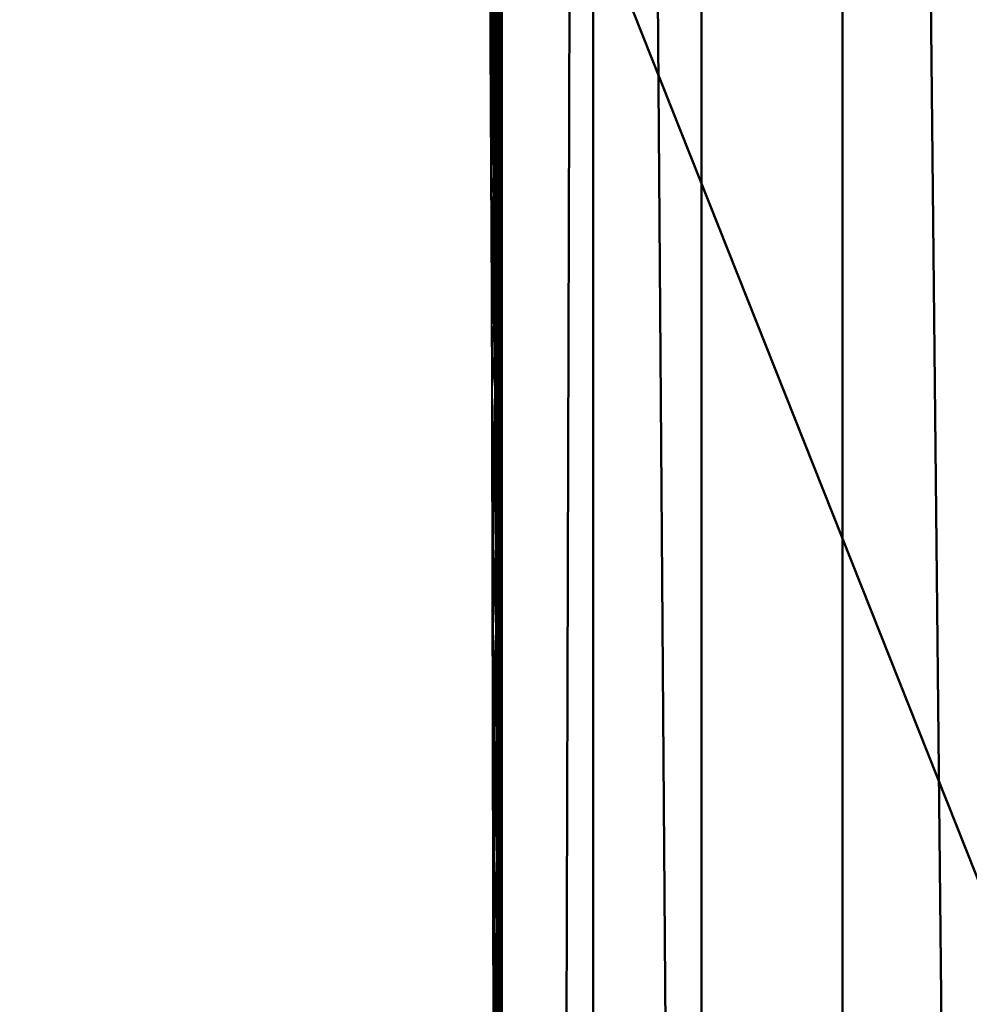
# Model space of a CAD drawing. Header units: millimetres. Extents: x -71 to 26, y -124 to 44.
# Tile 10 of 256: x -22.74 to -19.96, y -30.92 to -28.04. Entities that reach past the tile are written whole.
import ezdxf

# ---------------------------------------------------------------- set-up
doc = ezdxf.new("R2010")
doc.units = ezdxf.units.MM
doc.layers.add('A-GENM', color=13, linetype='Continuous', lineweight=30)

# ---------------------------------------------------------------- blocks, each defined once
blk = doc.blocks.new('FFAS1M_MODEL - FFAS1M_MODEL-3570-View 1')
at = {"layer": 'A-GENM', "lineweight": 40}
mesh = blk.add_polyface(dxfattribs=at)
corners = [(21.329, -100.966, 104.9351), (20.9458, -105.4778, 104.9351), (19.856, -109.5015, 104.9351), (18.1497, -113.0258, 104.9351), (15.9167, -116.0392, 104.9351), (13.2471, -118.5304, 104.9351), (10.2306, -120.4878, 104.9351), (6.9573, -121.9001, 104.9351), (3.5172, -122.7559, 104.9351), (0, -123.0437, 104.9351), (-3.5172, -122.7559, 104.9351), (-6.9573, -121.9001, 104.9351), (-10.2306, -120.4878, 104.9351), (-13.2471, -118.5304, 104.9351), (-15.9167, -116.0392, 104.9351), (-18.1497, -113.0258, 104.9351), (-19.856, -109.5015, 104.9351), (-20.9458, -105.4778, 104.9351), (-21.329, -100.966, 104.9351), (-21.329, -42.873, 104.9351), (-21.329, -2.4281, 104.9351), (-20.6022, 3.0922, 104.9351), (-18.4715, 8.2364, 104.9351), (-15.0819, 12.6538, 104.9351), (-10.6645, 16.0433, 104.9351), (-5.5204, 18.1741, 104.9351), (0, 18.9009, 104.9351), (5.5204, 18.1741, 104.9351), (10.6645, 16.0433, 104.9351), (15.0819, 12.6538, 104.9351), (18.4715, 8.2364, 104.9351), (20.6022, 3.0922, 104.9351), (21.329, -2.4281, 104.9351), (21.329, -42.873, 104.9351)]
mesh.append_faces([[corners[k] for k in face] for face in [(5, 2, 3, 4), (27, 25, 26)]], dxfattribs={"vtx0": -1})
mesh.append_faces([[corners[k] for k in face] for face in [(9, 1, 8)]], dxfattribs={"vtx0": -1, "vtx1": -1})
mesh.append_faces([[corners[k] for k in face] for face in [(17, 10, 11, 16), (30, 22, 23, 29), (28, 24, 25, 27), (29, 23, 24, 28), (17, 0, 1), (22, 30, 31)]], dxfattribs={"vtx0": -1, "vtx2": -1})
mesh.append_faces([[corners[k] for k in face] for face in [(12, 13, 16, 11), (18, 19, 0, 17), (6, 7, 2, 5)]], dxfattribs={"vtx1": -1, "vtx2": -1})
mesh.append_faces([[corners[k] for k in face] for face in [(9, 10, 17, 1)]], dxfattribs={"vtx1": -1, "vtx2": -1, "vtx3": -1})
mesh.append_faces([[corners[k] for k in face] for face in [(20, 21, 32, 33), (21, 22, 31, 32), (19, 20, 33, 0), (7, 8, 1, 2)]], dxfattribs={"vtx1": -1, "vtx3": -1})
mesh.append_faces([[corners[k] for k in face] for face in [(13, 14, 15, 16)]], dxfattribs={"vtx3": -1})
mesh = blk.add_polyface(dxfattribs=at)
corners = [(21.329, -63.2028, 139.9543), (21.329, -71.3983, 139.9543), (21.0487, -73.7299, 139.9543), (20.2516, -75.9007, 139.9543), (19.0034, -77.8804, 139.9543), (17.37, -79.6388, 139.9543), (15.417, -81.1454, 139.9543), (13.2103, -82.3701, 139.9543), (10.8155, -83.2823, 139.9543), (8.2985, -83.8519, 139.9543), (5.7249, -84.0485, 139.9543), (0, -84.0485, 139.9543), (-5.7249, -84.0485, 139.9543), (-8.2985, -83.8519, 139.9543), (-10.8155, -83.2823, 139.9543), (-13.2103, -82.3701, 139.9543), (-15.417, -81.1454, 139.9543), (-17.37, -79.6388, 139.9543), (-19.0034, -77.8804, 139.9543), (-20.2516, -75.9007, 139.9543), (-21.0487, -73.7299, 139.9543), (-21.329, -71.3983, 139.9543), (-21.329, -63.2028, 139.9543), (-21.329, -3.2873, 139.9543), (-20.6022, 2.233, 139.9543), (-18.4715, 7.3772, 139.9543), (-15.0819, 11.7946, 139.9543), (-10.6645, 15.1841, 139.9543), (-5.5204, 17.3149, 139.9543), (0, 18.0417, 139.9543), (5.5204, 17.3149, 139.9543), (10.6645, 15.1841, 139.9543), (15.0819, 11.7946, 139.9543), (18.4715, 7.3772, 139.9543), (20.6022, 2.233, 139.9543), (21.329, -3.2873, 139.9543)]
mesh.append_faces([[corners[k] for k in face] for face in [(21, 19, 20), (30, 28, 29)]], dxfattribs={"vtx0": -1})
mesh.append_faces([[corners[k] for k in face] for face in [(8, 1, 7)]], dxfattribs={"vtx0": -1, "vtx1": -1})
mesh.append_faces([[corners[k] for k in face] for face in [(22, 11, 12, 21), (33, 25, 26, 32), (31, 27, 28, 30), (32, 26, 27, 31), (25, 33, 34)]], dxfattribs={"vtx0": -1, "vtx2": -1})
mesh.append_faces([[corners[k] for k in face] for face in [(21, 17, 18, 19), (21, 12, 13, 14), (21, 14, 15, 16), (1, 5, 6, 7), (1, 3, 4, 5)]], dxfattribs={"vtx0": -1, "vtx3": -1})
mesh.append_faces([[corners[k] for k in face] for face in [(2, 3, 1)]], dxfattribs={"vtx1": -1})
mesh.append_faces([[corners[k] for k in face] for face in [(16, 17, 21), (9, 10, 1, 8)]], dxfattribs={"vtx1": -1, "vtx2": -1})
mesh.append_faces([[corners[k] for k in face] for face in [(22, 23, 0, 11)]], dxfattribs={"vtx1": -1, "vtx2": -1, "vtx3": -1})
mesh.append_faces([[corners[k] for k in face] for face in [(24, 25, 34, 35), (23, 24, 35, 0), (0, 1, 10, 11)]], dxfattribs={"vtx1": -1, "vtx3": -1})
mesh = blk.add_polyface(dxfattribs=at)
corners = [(-21.329, -42.873, 104.9351), (-21.329, -2.4281, 104.9351), (-17.2555, 10.1087, 104.9351), (-6.591, 17.857, 104.9351), (6.591, 17.857, 104.9351), (17.2555, 10.1087, 104.9351), (21.329, -2.4281, 104.9351), (21.329, -42.873, 104.9351)]
mesh.append_faces([[corners[k] for k in face] for face in [(3, 4, 1, 2)]], dxfattribs={"vtx1": -1})
mesh.append_faces([[corners[k] for k in face] for face in [(5, 6, 1, 4)]], dxfattribs={"vtx1": -1, "vtx2": -1})
mesh.append_faces([[corners[k] for k in face] for face in [(6, 7, 0, 1)]], dxfattribs={"vtx3": -1})
mesh = blk.add_polyface(dxfattribs=at)
corners = [(0, -25, 64.5061), (-11.3717, -21.571, 64.5061), (-19.6963, -12.9667, 64.5061), (-22.7433, -1.4926, 64.5061), (-22.5145, -1.7299, 70.2334), (-22.2014, -2.9349, 75.2178), (-21.8432, -6.6931, 79.1879), (-21.5344, -14.5053, 82.24), (-21.3626, -26.9548, 84.6788), (-21.329, -42.873, 86.8559), (-20.4503, -42.873, 84.7346), (-18.329, -42.873, 83.856), (0, -42.873, 83.8559), (0, -34.6837, 82.3281), (0, -28.8068, 79.1942), (0, -25.7767, 74.665), (0.0001, -24.8802, 70.0087), (0, -24.9289, 66.5224), (-13.0479, -21.9777, 77.7425), (-9.1645, -42.873, 83.856), (-8.2823, -23.09, 72.7504), (-19.1904, -12.9551, 74.8795), (-6.5116, -30.3634, 80.9972), (-17.8942, -24.5567, 80.9674), (-19.5202, -31.5916, 82.5653), (-5.9304, -23.8341, 68.2884), (-13.2699, -19.9837, 68.6014), (-21.4148, -8.1581, 71.5132), (-4.5823, -42.873, 83.856), (-4.724, -26.2452, 77.1395), (-20.1014, -14.6019, 78.6323), (-18.2185, -14.6808, 70.0344), (-13.7468, -42.873, 83.856), (-11.6982, -30.8875, 81.8073), (-16.1214, -34.3211, 82.6845), (-21.2198, -7.2296, 64.5061), (-5.6858, -23.2855, 64.5061), (-21.3492, -33.3006, 85.5467), (-16.6435, -19.4128, 78.606), (-20.5558, -21.8448, 81.5371), (-14.6481, -18.5914, 73.0994), (-14.828, -27.6025, 81.2847), (-3.8275, -24.6388, 72.3734), (-21.3462, -8.4702, 75.854), (-20.8513, -10.3269, 67.7784), (-8.6538, -22.942, 66.1551), (-2.9554, -31.1431, 80.9878), (-4.5425, -35.7548, 82.6873), (-7.7888, -35.7212, 82.7525), (-22.1804, -5.9096, 68.2057), (-4.2775, -24.4109, 65.9162), (-2.2911, -42.873, 83.856), (0, -37.9484, 82.9372), (-2.2056, -36.0939, 82.7319), (-13.1716, -25.1513, 80.0542), (-9.8677, -26.6378, 79.7306), (-9.884, -23.3147, 76.2754), (-13.5551, -34.3218, 82.6318), (-11.4556, -42.873, 83.856), (-10.3451, -36.7935, 82.9945), (-18.8139, -14.226, 67.1757), (-15.534, -17.2688, 64.5061), (-16.2916, -17.3333, 67.9273), (-13.7229, -19.8714, 66.132), (-15.7107, -17.619, 70.4471), (-13.0728, -19.9474, 71.0588), (-9.7275, -22.1887, 69.5944), (-11.7373, -21.1483, 73.7363), (-13.4078, -20.2323, 75.401), (-16.5031, -16.963, 75.3624), (-17.8787, -14.8395, 72.8614), (-19.8515, -11.7821, 71.6732), (-7.4841, -26.3475, 78.5412), (-7.2867, -24.637, 76.0906), (-5.3079, -24.7734, 74.556), (-2.6456, -25.8696, 75.5657), (-2.3038, -27.6146, 78.1902), (0, -24.9045, 68.2656), (-2.9429, -24.5476, 69.0509), (-3.4699, -24.5008, 67.2511), (-22.3579, -2.3324, 72.7256), (-22.0302, -5.4951, 73.2626), (-22.1623, -5.3568, 70.8039), (-16.0379, -42.873, 83.856), (-18.3077, -19.2055, 79.4714), (-18.5892, -15.8359, 77.828), (-20.2015, -12.0475, 76.8373), (-21.3147, -10.2448, 78.228), (0, -25.3284, 72.3369), (-6.8734, -42.873, 83.856), (0, -24.9644, 65.5143), (-14.6599, -21.4988, 78.6286), (-9.3484, -30.9752, 81.5978), (-17.6152, -15.1177, 64.5061), (-17.0343, -16.6813, 66.1491), (-13.4528, -19.4199, 64.5061), (-8.6562, -22.8231, 67.7339)]
mesh.append_faces([[corners[k] for k in face] for face in [(10, 37, 9)]], dxfattribs={"vtx0": -1})
mesh.append_faces([[corners[k] for k in face] for face in [(4, 49, 3), (8, 39, 7), (3, 49, 35), (80, 82, 4), (7, 87, 6), (93, 94, 61)]], dxfattribs={"vtx0": -1, "vtx1": -1})
mesh.append_faces([[corners[k] for k in face] for face in [(11, 34, 24), (27, 82, 81), (55, 18, 54), (64, 26, 62), (85, 30, 84), (25, 20, 42), (56, 72, 73), (8, 24, 39), (36, 45, 50), (65, 66, 26), (39, 24, 23), (7, 39, 30), (21, 70, 71), (87, 7, 30), (29, 22, 46), (48, 89, 47), (75, 76, 15), (24, 37, 10), (25, 79, 50), (41, 34, 57), (46, 53, 13), (59, 57, 58), (65, 26, 64), (66, 96, 26), (16, 78, 42), (62, 60, 31), (27, 44, 49), (75, 42, 74), (55, 56, 18), (84, 23, 41), (30, 85, 86), (68, 40, 69), (44, 60, 2), (24, 34, 23), (41, 54, 91), (41, 57, 33), (31, 60, 44), (41, 23, 34), (68, 69, 18), (39, 23, 84), (69, 70, 21), (56, 67, 68), (54, 41, 33), (84, 41, 38), (20, 73, 74), (86, 87, 30), (27, 43, 21), (49, 44, 35), (44, 27, 71), (45, 1, 63), (47, 46, 22), (47, 22, 48), (92, 22, 55), (33, 57, 59), (81, 82, 80), (25, 50, 45), (53, 51, 52), (46, 47, 53), (51, 53, 47), (33, 92, 55), (91, 54, 18), (33, 55, 54), (55, 72, 56), (55, 22, 72), (20, 65, 67), (34, 32, 57), (19, 48, 59), (92, 59, 48), (62, 31, 64), (63, 62, 26), (61, 94, 63), (94, 60, 62), (60, 94, 93), (45, 63, 26), (70, 64, 31), (64, 40, 65), (67, 65, 40), (66, 65, 20), (20, 25, 66), (96, 66, 25), (68, 67, 40), (20, 67, 56), (40, 64, 70), (56, 68, 18), (85, 69, 21), (69, 38, 91), (40, 70, 69), (71, 70, 31), (44, 71, 31), (21, 71, 27), (22, 29, 72), (73, 72, 29), (74, 73, 29), (20, 56, 73), (75, 74, 29), (20, 74, 42), (75, 29, 76), (29, 46, 76), (46, 14, 76), (25, 78, 79), (42, 78, 25), (77, 79, 78), (17, 50, 79), (27, 49, 82), (5, 43, 81), (43, 27, 81), (49, 4, 82), (85, 84, 38), (39, 84, 30), (69, 85, 38), (86, 21, 43), (21, 86, 85), (87, 43, 6), (43, 87, 86), (15, 42, 75), (69, 91, 18), (41, 91, 38), (59, 92, 33), (22, 92, 48), (63, 94, 62), (25, 45, 96), (26, 96, 45)]], dxfattribs={"vtx0": -1, "vtx1": -1, "vtx2": -1})
mesh.append_faces([[corners[k] for k in face] for face in [(44, 2, 35), (50, 0, 36), (78, 16, 77), (53, 52, 13), (57, 32, 58), (48, 19, 89)]], dxfattribs={"vtx0": -1, "vtx2": -1})
mesh.append_faces([[corners[k] for k in face] for face in [(47, 89, 28, 51), (34, 11, 83, 32), (42, 15, 88, 16), (63, 1, 95, 61)]], dxfattribs={"vtx0": -1, "vtx3": -1})
mesh.append_faces([[corners[k] for k in face] for face in [(5, 6, 43), (10, 11, 24), (80, 5, 81), (13, 14, 46), (36, 1, 45), (8, 37, 24), (14, 15, 76), (90, 0, 50, 17), (58, 19, 59), (77, 17, 79), (93, 2, 60)]], dxfattribs={"vtx1": -1, "vtx2": -1})
mesh.append_faces([[corners[k] for k in face] for face in [(51, 12, 52)]], dxfattribs={"vtx2": -1})
mesh = blk.add_polyface(dxfattribs=at)
corners = [(-21.329, -2.4281, 106.8182), (-21.329, -2.4281, 104.9351), (-21.329, -42.873, 104.9351), (-21.329, -100.966, 104.9351), (-21.329, -100.966, 106.8182)]
mesh.append_faces([[corners[k] for k in face] for face in [(0, 1, 2)]], dxfattribs={"vtx2": -1})
mesh.append_faces([[corners[k] for k in face] for face in [(2, 3, 4, 0)]], dxfattribs={"vtx3": -1})
mesh = blk.add_polyface(dxfattribs=at)
corners = [(-21.329, -2.4281, 106.8182), (-21.329, -100.966, 106.8182), (-21.061, -100.966, 107.8182), (-20.3291, -100.966, 108.5502), (-19.329, -100.966, 108.8182), (-19.329, -2.4281, 108.8182), (-20.329, -2.4281, 108.5502), (-21.0611, -2.4281, 107.8182)]
mesh.append_faces([[corners[k] for k in face] for face in [(3, 6, 7)]], dxfattribs={"vtx0": -1, "vtx2": -1})
mesh.append_faces([[corners[k] for k in face] for face in [(5, 6, 4)]], dxfattribs={"vtx1": -1})
mesh.append_faces([[corners[k] for k in face] for face in [(1, 2, 7), (2, 3, 7), (3, 4, 6)]], dxfattribs={"vtx1": -1, "vtx2": -1})
mesh.append_faces([[corners[k] for k in face] for face in [(7, 0, 1)]], dxfattribs={"vtx2": -1})
mesh = blk.add_polyface(dxfattribs=at)
corners = [(-21.329, -3.2873, 141), (-21.329, -3.2873, 139.9543), (-21.329, -63.2028, 139.9543), (-21.329, -63.2028, 141)]
mesh.append_faces([[corners[k] for k in face] for face in [(0, 1, 2, 3)]])
mesh = blk.add_polyface(dxfattribs=at)
corners = [(-19.329, -63.2028, 143), (-19.329, -3.2873, 143), (-20.7432, -3.2873, 142.4142), (-21.329, -3.2873, 141), (-21.329, -63.2028, 141), (-20.7432, -63.2028, 142.4142)]
mesh.append_faces([[corners[k] for k in face] for face in [(0, 1, 2, 5), (3, 4, 5, 2)]], dxfattribs={"vtx2": -1})
mesh = blk.add_polyface(dxfattribs=at)
corners = [(-21.3296, -27.7276, 103.2108), (-21.3295, -27.2702, 103.5634), (-21.3292, -27.8807, 104.1115), (-21.3427, -27.7554, 91.8944), (-21.3426, -28.0436, 91.2489), (-21.3443, -27.5114, 91.1547), (-21.355, -27.1341, 86.3481), (-21.3494, -27.9768, 87.121), (-21.353, -27.6118, 86.3253), (-21.3446, -27.6346, 90.5869), (-21.3353, -27.8863, 97.9047), (-21.3365, -27.6151, 97.2708), (-21.3363, -27.1784, 97.9227), (-21.3333, -27.7094, 99.6344), (-21.3343, -27.7879, 98.7632), (-21.3349, -27.1734, 98.9332), (-21.3322, -27.4324, 100.7407), (-21.332, -28.0648, 100.4838), (-21.3337, -27.1532, 99.7824), (-21.3366, -28.0562, 96.5207), (-21.3382, -27.6412, 95.9049), (-21.3373, -27.6011, 96.6454), (-21.3392, -27.7631, 94.8223), (-21.3401, -27.3507, 94.8977), (-21.3554, -27.6345, 85.5642), (-21.3627, -27.9194, 84.7998), (-21.3652, -27.3664, 84.7186), (-21.3488, -27.3274, 88.4795), (-21.3453, -28.0272, 89.1196), (-21.3468, -27.9975, 88.304), (-21.3478, -27.3085, 89.0866), (-21.3504, -27.3642, 87.6963), (-21.3462, -27.5018, 89.7383), (-21.3429, -28.1982, 90.5899), (-21.3508, -28.301, 86.0803), (-21.3314, -27.3069, 101.4727), (-21.3309, -27.9021, 101.6142), (-21.3383, -28.2212, 94.7542), (-21.3407, -27.6763, 93.76), (-21.3419, -27.7961, 92.4921), (-21.3433, -27.3223, 92.4497), (-21.3359, -28.0515, 97.1796), (-21.3312, -28.2154, 101.2108), (-21.3421, -27.4507, 93.1061), (-21.34, -28.2305, 93.2154), (-21.3371, -28.1626, 95.9251), (-21.3539, -27.0254, 86.8586), (-21.3485, -27.8652, 87.6681), (-21.3301, -27.7734, 102.5222), (-21.3305, -27.3104, 102.2848), (-21.3291, -27.418, 104.2656), (-21.329, -27.7062, 104.9351)]
mesh.append_faces([[corners[k] for k in face] for face in [(0, 1, 2), (3, 4, 5), (6, 7, 8), (4, 9, 5), (10, 11, 12), (13, 14, 15), (16, 17, 18), (19, 20, 21), (20, 22, 23), (27, 28, 29), (27, 30, 28), (31, 27, 29), (32, 9, 33), (34, 24, 8), (35, 36, 16), (37, 38, 22), (39, 3, 40), (10, 41, 11), (13, 18, 17), (16, 36, 42), (12, 14, 10), (39, 43, 44), (39, 40, 43), (22, 20, 45), (11, 41, 21), (46, 47, 7), (29, 47, 31), (36, 35, 48), (0, 48, 49), (2, 1, 50), (2, 50, 51), (28, 30, 32), (44, 43, 38)]], dxfattribs={"vtx0": -1, "vtx1": -1, "vtx2": -1})
mesh.append_faces([[corners[k] for k in face] for face in [(24, 25, 26)]], dxfattribs={"vtx0": -1, "vtx2": -1})
mesh = blk.add_polyface(dxfattribs=at)
corners = [(-21.3453, -28.0272, 89.1196), (-21.3462, -27.5018, 89.7383), (-21.3431, -28.3822, 89.951), (-21.3468, -27.9975, 88.304), (-21.3462, -28.4032, 87.8615), (-21.3485, -27.8652, 87.6681), (-21.3301, -27.7734, 102.5222), (-21.3297, -28.2141, 102.9112), (-21.3303, -28.1149, 102.2612), (-21.3353, -27.8863, 97.9047), (-21.3343, -27.7879, 98.7632), (-21.3339, -28.281, 98.6095), (-21.3292, -27.8807, 104.1115), (-21.329, -27.7062, 104.9351), (-21.329, -28.3381, 104.9351), (-21.3344, -28.5004, 97.9438), (-21.3359, -28.0515, 97.1796), (-21.3296, -27.7276, 103.2108), (-21.3291, -28.4884, 104.1671), (-21.3415, -28.2224, 91.8701), (-21.3426, -28.0436, 91.2489), (-21.3427, -27.7554, 91.8944), (-21.3419, -27.7961, 92.4921), (-21.3407, -28.2552, 92.4714), (-21.3429, -28.1982, 90.5899), (-21.3446, -27.6346, 90.5869), (-21.3494, -27.9768, 87.121), (-21.34, -28.2305, 93.2154), (-21.3323, -28.3643, 100.0407), (-21.3333, -27.7094, 99.6344), (-21.332, -28.0648, 100.4838), (-21.3329, -28.4421, 99.3844), (-21.3407, -27.6763, 93.76), (-21.3385, -28.5225, 93.9994), (-21.3383, -28.2212, 94.7542), (-21.3376, -28.2595, 95.3724), (-21.3392, -27.7631, 94.8223), (-21.3371, -28.1626, 95.9251), (-21.3382, -27.6412, 95.9049), (-21.3366, -28.0562, 96.5207), (-21.3373, -27.6011, 96.6454), (-21.353, -27.6118, 86.3253), (-21.3477, -28.6091, 86.815), (-21.3528, -28.2972, 85.4472), (-21.3554, -27.6345, 85.5642), (-21.3508, -28.301, 86.0803), (-21.3627, -27.9194, 84.7998), (-21.3322, -27.4324, 100.7407), (-21.3312, -28.2154, 101.2108), (-21.3304, -28.4516, 101.9976), (-21.3309, -27.9021, 101.6142), (-21.3294, -28.4897, 103.5403)]
mesh.append_faces([[corners[k] for k in face] for face in [(0, 1, 2), (3, 4, 5), (6, 7, 8), (9, 10, 11), (15, 16, 9), (17, 12, 18), (6, 17, 7), (19, 20, 21), (21, 22, 23), (24, 25, 20), (2, 1, 24), (4, 26, 5), (22, 27, 23), (21, 23, 19), (28, 29, 30), (31, 11, 10), (31, 10, 29), (27, 32, 33), (33, 32, 34), (35, 36, 37), (36, 35, 34), (38, 39, 37), (39, 40, 16), (41, 26, 42), (43, 44, 45), (44, 43, 46), (41, 42, 45), (47, 48, 30), (8, 49, 50), (6, 8, 50), (17, 51, 7), (29, 28, 31)]], dxfattribs={"vtx0": -1, "vtx1": -1, "vtx2": -1})
mesh.append_faces([[corners[k] for k in face] for face in [(12, 13, 14)]], dxfattribs={"vtx0": -1, "vtx2": -1})
mesh = blk.add_polyface(dxfattribs=at)
corners = [(-21.3298, -28.9049, 102.6345), (-21.3304, -28.4516, 101.9976), (-21.3303, -28.1149, 102.2612), (-21.3383, -28.2212, 94.7542), (-21.3376, -28.2595, 95.3724), (-21.3369, -28.6707, 95.211), (-21.3352, -28.5409, 97.1539), (-21.3366, -28.0562, 96.5207), (-21.3359, -28.0515, 97.1796), (-21.3407, -28.2552, 92.4714), (-21.34, -28.2305, 93.2154), (-21.3385, -28.7522, 93.5187), (-21.3441, -28.6266, 88.6513), (-21.3468, -27.9975, 88.304), (-21.3453, -28.0272, 89.1196), (-21.3475, -28.971, 86.3621), (-21.3528, -28.2972, 85.4472), (-21.3508, -28.301, 86.0803), (-21.3431, -28.3822, 89.951), (-21.3428, -28.7324, 89.3992), (-21.3312, -28.2154, 101.2108), (-21.3307, -28.7295, 101.472), (-21.329, -28.3381, 104.9351), (-21.3291, -28.4884, 104.1671), (-21.3292, -27.8807, 104.1115), (-21.3358, -28.5491, 96.5124), (-21.3294, -28.4897, 103.5403), (-21.3296, -27.7276, 103.2108), (-21.3426, -28.0436, 91.2489), (-21.341, -28.611, 91.3127), (-21.3429, -28.1982, 90.5899), (-21.3412, -28.7991, 90.6425), (-21.3415, -28.2224, 91.8701), (-21.3462, -28.4032, 87.8615), (-21.3451, -28.9258, 87.5445), (-21.3494, -27.9768, 87.121), (-21.336, -28.77, 96.02), (-21.3371, -28.1626, 95.9251), (-21.3376, -28.656, 94.6173), (-21.3392, -28.8248, 92.5753), (-21.3385, -28.5225, 93.9994), (-21.3344, -28.5004, 97.9438), (-21.3353, -27.8863, 97.9047), (-21.3339, -28.281, 98.6095), (-21.3329, -28.4421, 99.3844), (-21.3329, -28.7903, 99.0175), (-21.3602, -28.4724, 84.8811), (-21.3627, -27.9194, 84.7998), (-21.3477, -28.6091, 86.815), (-21.3309, -27.9021, 101.6142), (-21.3297, -28.2141, 102.9112), (-21.332, -28.0648, 100.4838), (-21.3314, -28.6507, 100.7498), (-21.3323, -28.3643, 100.0407)]
mesh.append_faces([[corners[k] for k in face] for face in [(0, 1, 2), (3, 4, 5), (6, 7, 8), (9, 10, 11), (12, 13, 14), (15, 16, 17), (14, 18, 19), (20, 1, 21), (22, 23, 24), (25, 7, 6), (23, 26, 27), (28, 29, 30), (30, 31, 18), (19, 12, 14), (32, 29, 28), (12, 33, 13), (34, 35, 33), (36, 4, 37), (3, 5, 38), (39, 32, 9), (11, 10, 40), (3, 38, 40), (37, 25, 36), (7, 25, 37), (41, 42, 43), (44, 45, 43), (8, 41, 6), (45, 41, 43), (35, 34, 48), (1, 20, 49), (0, 2, 50), (51, 20, 52), (51, 52, 53)]], dxfattribs={"vtx0": -1, "vtx1": -1, "vtx2": -1})
mesh.append_faces([[corners[k] for k in face] for face in [(16, 46, 47)]], dxfattribs={"vtx0": -1, "vtx2": -1})
mesh = blk.add_polyface(dxfattribs=at)
corners = [(-21.3352, -28.5409, 97.1539), (-21.334, -28.9221, 97.7487), (-21.3343, -29.102, 97.2322), (-21.3414, -28.9309, 90.0729), (-21.3431, -28.3822, 89.951), (-21.3412, -28.7991, 90.6425), (-21.3428, -28.7324, 89.3992), (-21.3344, -28.5004, 97.9438), (-21.3329, -28.7903, 99.0175), (-21.3329, -28.4421, 99.3844), (-21.3322, -28.8971, 99.6429), (-21.3307, -28.7295, 101.472), (-21.3314, -28.6507, 100.7498), (-21.3312, -28.2154, 101.2108), (-21.3291, -28.4884, 104.1671), (-21.329, -28.3381, 104.9351), (-21.329, -28.9701, 104.9351), (-21.336, -28.77, 96.02), (-21.3358, -28.5491, 96.5124), (-21.3346, -29.2529, 96.6902), (-21.3292, -28.9427, 103.7859), (-21.3294, -28.4897, 103.5403), (-21.3385, -28.7522, 93.5187), (-21.3392, -28.8248, 92.5753), (-21.3407, -28.2552, 92.4714), (-21.3528, -28.2972, 85.4472), (-21.3487, -29.1143, 85.6945), (-21.3602, -28.4724, 84.8811), (-21.341, -28.611, 91.3127), (-21.3395, -29.1739, 91.3528), (-21.3441, -28.6266, 88.6513), (-21.3418, -29.2414, 89.0472), (-21.3429, -28.1982, 90.5899), (-21.3434, -29.0665, 88.2948), (-21.3462, -28.4032, 87.8615), (-21.3451, -28.9258, 87.5445), (-21.3298, -28.9049, 102.6345), (-21.3297, -28.2141, 102.9112), (-21.3295, -28.883, 103.1942), (-21.3415, -28.2224, 91.8701), (-21.3394, -28.9845, 91.9759), (-21.3372, -28.9966, 94.3356), (-21.3385, -28.5225, 93.9994), (-21.3376, -28.656, 94.6173), (-21.3361, -29.2045, 95.0762), (-21.3369, -28.6707, 95.211), (-21.3376, -28.2595, 95.3724), (-21.3323, -28.3643, 100.0407), (-21.3317, -28.8938, 100.2387), (-21.3326, -29.2429, 98.8509), (-21.3475, -28.971, 86.3621), (-21.3477, -28.6091, 86.815), (-21.3508, -28.301, 86.0803), (-21.3301, -29.0521, 102.0877), (-21.3304, -28.4516, 101.9976)]
mesh.append_faces([[corners[k] for k in face] for face in [(0, 1, 2), (3, 4, 5), (6, 4, 3), (7, 1, 0), (8, 9, 10), (11, 12, 13), (17, 18, 19), (20, 21, 14), (22, 23, 24), (25, 26, 27), (28, 29, 5), (30, 6, 31), (5, 32, 28), (33, 34, 30), (34, 33, 35), (36, 37, 38), (21, 38, 37), (28, 39, 40), (41, 22, 42), (42, 43, 41), (44, 43, 45), (45, 46, 17), (18, 0, 2), (9, 47, 48), (48, 47, 12), (9, 48, 10), (7, 8, 49), (50, 26, 25), (51, 50, 52), (53, 54, 36), (54, 53, 11), (38, 21, 20), (39, 23, 40)]], dxfattribs={"vtx0": -1, "vtx1": -1, "vtx2": -1})
mesh.append_faces([[corners[k] for k in face] for face in [(14, 15, 16)]], dxfattribs={"vtx0": -1, "vtx2": -1})
mesh = blk.add_polyface(dxfattribs=at)
corners = [(-21.3329, -28.7903, 99.0175), (-21.3322, -28.8971, 99.6429), (-21.3318, -29.5867, 99.4445), (-21.3301, -29.0521, 102.0877), (-21.3307, -29.3825, 101.0496), (-21.3307, -28.7295, 101.472), (-21.3298, -28.9049, 102.6345), (-21.3296, -29.5495, 102.8049), (-21.3392, -28.8248, 92.5753), (-21.3379, -29.3598, 92.7519), (-21.3394, -28.9845, 91.9759), (-21.3385, -28.7522, 93.5187), (-21.3371, -29.2431, 93.9161), (-21.3378, -29.1546, 93.2635), (-21.3317, -28.8938, 100.2387), (-21.3314, -28.6507, 100.7498), (-21.3295, -28.883, 103.1942), (-21.3292, -28.9427, 103.7859), (-21.3292, -29.4291, 103.8586), (-21.3294, -29.2765, 103.1873), (-21.3291, -28.4884, 104.1671), (-21.329, -28.9701, 104.9351), (-21.3291, -29.2657, 104.3707), (-21.3351, -29.2372, 96.0913), (-21.3369, -28.6707, 95.211), (-21.336, -28.77, 96.02), (-21.3395, -29.1739, 91.3528), (-21.341, -28.611, 91.3127), (-21.3404, -29.3896, 89.8848), (-21.3418, -29.2414, 89.0472), (-21.3428, -28.7324, 89.3992), (-21.3395, -29.4483, 90.7059), (-21.3412, -28.7991, 90.6425), (-21.3477, -28.6091, 86.815), (-21.3451, -28.9258, 87.5445), (-21.3446, -29.3366, 87.1106), (-21.3434, -29.0665, 88.2948), (-21.3441, -28.6266, 88.6513), (-21.3414, -28.9309, 90.0729), (-21.3372, -28.9966, 94.3356), (-21.3376, -28.656, 94.6173), (-21.3361, -29.2045, 95.0762), (-21.3346, -29.2529, 96.6902), (-21.334, -28.9221, 97.7487), (-21.3326, -29.2429, 98.8509), (-21.3333, -29.4258, 97.84), (-21.3315, -29.4668, 100.0141), (-21.3344, -28.5004, 97.9438), (-21.3343, -29.102, 97.2322), (-21.3358, -28.5491, 96.5124), (-21.3475, -28.971, 86.3621), (-21.3428, -29.5135, 87.8004), (-21.3576, -29.0254, 84.9624), (-21.3602, -28.4724, 84.8811), (-21.3487, -29.1143, 85.6945)]
mesh.append_faces([[corners[k] for k in face] for face in [(0, 1, 2), (3, 4, 5), (3, 6, 7), (8, 9, 10), (11, 12, 13), (14, 15, 4), (16, 17, 18), (18, 19, 16), (20, 21, 22), (23, 24, 25), (26, 27, 10), (28, 29, 30), (26, 31, 32), (33, 34, 35), (29, 36, 37), (31, 38, 32), (30, 38, 28), (19, 6, 16), (20, 22, 17), (39, 12, 11), (11, 13, 8), (40, 41, 39), (23, 41, 24), (23, 25, 42), (43, 44, 45), (14, 46, 1), (44, 43, 47), (48, 43, 45), (48, 42, 49), (50, 33, 35), (36, 51, 34), (9, 8, 13), (4, 15, 5)]], dxfattribs={"vtx0": -1, "vtx1": -1, "vtx2": -1})
mesh.append_faces([[corners[k] for k in face] for face in [(52, 53, 54)]], dxfattribs={"vtx1": -1, "vtx2": -1})
mesh = blk.add_polyface(dxfattribs=at)
corners = [(-21.3551, -29.5784, 85.0436), (-21.3487, -29.1143, 85.6945), (-21.3456, -29.8162, 85.8764), (-21.3361, -29.2045, 95.0762), (-21.3351, -29.7169, 95.2151), (-21.3361, -29.4831, 94.5632), (-21.3395, -29.1739, 91.3528), (-21.3394, -28.9845, 91.9759), (-21.338, -29.553, 92.0676), (-21.3475, -28.971, 86.3621), (-21.3447, -29.6384, 86.5579), (-21.3346, -29.2529, 96.6902), (-21.3343, -29.102, 97.2322), (-21.3336, -29.576, 97.2785), (-21.3296, -29.5495, 102.8049), (-21.3298, -28.9049, 102.6345), (-21.3294, -29.2765, 103.1873), (-21.3317, -28.8938, 100.2387), (-21.3307, -29.3825, 101.0496), (-21.3315, -29.4668, 100.0141), (-21.3351, -29.2372, 96.0913), (-21.3338, -29.7638, 96.7344), (-21.3349, -29.5539, 95.7709), (-21.3371, -29.2431, 93.9161), (-21.3372, -28.9966, 94.3356), (-21.338, -29.7936, 91.5352), (-21.3395, -29.4483, 90.7059), (-21.3358, -29.9262, 93.8742), (-21.3378, -29.1546, 93.2635), (-21.3446, -29.3366, 87.1106), (-21.3434, -29.0665, 88.2948), (-21.341, -29.7982, 88.4848), (-21.3428, -29.5135, 87.8004), (-21.3379, -29.3598, 92.7519), (-21.3414, -28.9309, 90.0729), (-21.3404, -29.3896, 89.8848), (-21.3418, -29.2414, 89.0472), (-21.3292, -29.4291, 103.8586), (-21.3293, -29.7383, 103.4536), (-21.3292, -28.9427, 103.7859), (-21.3291, -29.2657, 104.3707), (-21.3299, -29.5185, 102.1688), (-21.3301, -29.0521, 102.0877), (-21.329, -28.9701, 104.9351), (-21.329, -29.602, 104.9351), (-21.3322, -28.8971, 99.6429), (-21.3318, -29.5867, 99.4445), (-21.3333, -29.4258, 97.84), (-21.3576, -29.0254, 84.9624), (-21.3451, -28.9258, 87.5445), (-21.3326, -29.2429, 98.8509), (-21.3329, -28.7903, 99.0175), (-21.3324, -29.6813, 98.5813), (-21.3367, -29.7297, 93.2691)]
mesh.append_faces([[corners[k] for k in face] for face in [(0, 1, 2), (3, 4, 5), (6, 7, 8), (1, 9, 10), (11, 12, 13), (14, 15, 16), (17, 18, 19), (20, 21, 22), (23, 24, 5), (25, 26, 6), (27, 28, 23), (9, 29, 10), (30, 31, 32), (6, 8, 25), (8, 7, 33), (34, 26, 35), (31, 30, 36), (16, 37, 38), (37, 39, 40), (14, 41, 42), (3, 5, 24), (22, 4, 3), (45, 19, 46), (47, 13, 12), (32, 29, 49), (46, 50, 51), (18, 42, 41), (47, 50, 52), (52, 50, 46), (28, 53, 33), (21, 20, 11), (20, 22, 3)]], dxfattribs={"vtx0": -1, "vtx1": -1, "vtx2": -1})
mesh.append_faces([[corners[k] for k in face] for face in [(1, 0, 48)]], dxfattribs={"vtx0": -1, "vtx2": -1})
mesh.append_faces([[corners[k] for k in face] for face in [(43, 44, 40)]], dxfattribs={"vtx1": -1, "vtx2": -1})
mesh = blk.add_polyface(dxfattribs=at)
corners = [(-21.3299, -29.5185, 102.1688), (-21.3296, -30.0373, 102.6536), (-21.3302, -29.8658, 101.527), (-21.332, -30.1954, 98.5015), (-21.3333, -29.4258, 97.84), (-21.3324, -29.6813, 98.5813), (-21.3318, -29.5867, 99.4445), (-21.3315, -29.4668, 100.0141), (-21.3309, -30.1733, 100.2308), (-21.3307, -29.3825, 101.0496), (-21.3305, -30.1224, 100.9229), (-21.3296, -29.5495, 102.8049), (-21.3291, -29.9114, 104.2206), (-21.3292, -29.4291, 103.8586), (-21.3291, -29.2657, 104.3707), (-21.3338, -29.7638, 96.7344), (-21.3346, -29.2529, 96.6902), (-21.3336, -29.576, 97.2785), (-21.3349, -30.0792, 94.7709), (-21.3361, -29.4831, 94.5632), (-21.3351, -29.7169, 95.2151), (-21.3358, -29.9262, 93.8742), (-21.3368, -29.8731, 92.7635), (-21.3379, -29.3598, 92.7519), (-21.3367, -29.7297, 93.2691), (-21.3428, -29.5135, 87.8004), (-21.3418, -29.9971, 87.5936), (-21.3446, -29.3366, 87.1106), (-21.3394, -29.9976, 89.3869), (-21.341, -29.7982, 88.4848), (-21.3418, -29.2414, 89.0472), (-21.329, -29.602, 104.9351), (-21.3404, -29.3896, 89.8848), (-21.338, -29.553, 92.0676), (-21.3367, -30.1273, 92.2272), (-21.338, -29.7936, 91.5352), (-21.3378, -30.0248, 91.062), (-21.3395, -29.4483, 90.7059), (-21.3383, -30.0217, 90.444), (-21.3293, -29.7383, 103.4536), (-21.3294, -29.2765, 103.1873), (-21.3371, -29.2431, 93.9161), (-21.3349, -29.5539, 95.7709), (-21.3341, -30.1927, 95.6242), (-21.3329, -30.0602, 97.4189), (-21.3456, -29.8162, 85.8764), (-21.3487, -29.1143, 85.6945), (-21.3447, -29.6384, 86.5579), (-21.3314, -30.0617, 99.4879), (-21.3378, -29.1546, 93.2635)]
mesh.append_faces([[corners[k] for k in face] for face in [(0, 1, 2), (3, 4, 5), (6, 7, 8), (9, 10, 7), (1, 0, 11), (12, 13, 14), (15, 16, 17), (18, 19, 20), (19, 18, 21), (22, 23, 24), (25, 26, 27), (28, 29, 30), (31, 12, 14), (28, 30, 32), (33, 34, 35), (35, 36, 37), (32, 37, 38), (28, 32, 38), (13, 12, 39), (11, 40, 39), (39, 1, 11), (21, 41, 19), (42, 43, 20), (2, 10, 9), (0, 2, 9), (37, 36, 38), (17, 4, 44), (44, 15, 17), (45, 46, 47), (26, 47, 27), (29, 26, 25), (5, 6, 48), (24, 49, 21), (23, 22, 33)]], dxfattribs={"vtx0": -1, "vtx1": -1, "vtx2": -1})
mesh = blk.add_polyface(dxfattribs=at)
corners = [(-21.3421, -30.2601, 86.9573), (-21.3424, -30.5047, 86.3818), (-21.3456, -29.8162, 85.8764), (-21.3296, -30.0373, 102.6536), (-21.3298, -30.2983, 102.0941), (-21.3302, -29.8658, 101.527), (-21.3329, -30.0602, 97.4189), (-21.3333, -29.4258, 97.84), (-21.332, -30.1954, 98.5015), (-21.3315, -29.4668, 100.0141), (-21.3305, -30.1224, 100.9229), (-21.3309, -30.1733, 100.2308), (-21.3367, -30.1273, 92.2272), (-21.338, -29.553, 92.0676), (-21.3368, -29.8731, 92.7635), (-21.3389, -30.6379, 88.4974), (-21.3418, -29.9971, 87.5936), (-21.341, -29.7982, 88.4848), (-21.3369, -30.6791, 90.4478), (-21.3394, -29.9976, 89.3869), (-21.3383, -30.0217, 90.444), (-21.3349, -29.5539, 95.7709), (-21.3334, -30.1869, 96.5023), (-21.3341, -30.1927, 95.6242), (-21.3379, -30.7734, 89.15), (-21.3324, -29.6813, 98.5813), (-21.3314, -30.0617, 99.4879), (-21.3315, -30.3758, 99.1296), (-21.33, -30.3668, 101.5254), (-21.3291, -29.9114, 104.2206), (-21.3291, -30.4087, 104.1951), (-21.3292, -30.1854, 103.5636), (-21.329, -30.234, 104.9351), (-21.338, -29.7936, 91.5352), (-21.3366, -30.3684, 91.6773), (-21.3367, -29.7297, 93.2691), (-21.3348, -30.6123, 93.5888), (-21.3378, -30.0248, 91.062), (-21.3367, -30.5378, 91.0885), (-21.3358, -30.3617, 92.8316), (-21.329, -29.602, 104.9351), (-21.3293, -29.7383, 103.4536), (-21.3349, -30.0792, 94.7709), (-21.3351, -29.7169, 95.2151), (-21.3358, -29.9262, 93.8742), (-21.3341, -30.6127, 94.6392), (-21.3338, -29.7638, 96.7344), (-21.3447, -29.6384, 86.5579), (-21.3436, -30.4921, 85.7556), (-21.3526, -30.1313, 85.1249), (-21.3551, -29.5784, 85.0436), (-21.331, -30.5367, 99.7595), (-21.3318, -29.5867, 99.4445)]
mesh.append_faces([[corners[k] for k in face] for face in [(0, 1, 2), (3, 4, 5), (6, 7, 8), (9, 10, 11), (12, 13, 14), (15, 16, 17), (18, 19, 20), (21, 22, 23), (17, 19, 24), (25, 26, 27), (5, 4, 28), (29, 30, 31), (32, 30, 29), (33, 12, 34), (35, 36, 14), (37, 38, 20), (39, 12, 14), (41, 31, 3), (23, 42, 43), (44, 42, 45), (10, 5, 28), (34, 37, 33), (46, 6, 22), (21, 46, 22), (0, 2, 47), (2, 48, 49), (11, 51, 26), (27, 8, 25), (11, 26, 52), (36, 35, 44), (16, 0, 47), (29, 31, 41)]], dxfattribs={"vtx0": -1, "vtx1": -1, "vtx2": -1})
mesh.append_faces([[corners[k] for k in face] for face in [(40, 32, 29), (49, 50, 2)]], dxfattribs={"vtx1": -1, "vtx2": -1})
mesh = blk.add_polyface(dxfattribs=at)
corners = [(-21.3303, -30.5787, 100.9568), (-21.3305, -30.713, 100.4093), (-21.3309, -30.1733, 100.2308), (-21.3298, -30.2983, 102.0941), (-21.3297, -30.718, 102.0338), (-21.33, -30.3668, 101.5254), (-21.3397, -30.8211, 87.4856), (-21.3418, -29.9971, 87.5936), (-21.3389, -30.6379, 88.4974), (-21.3383, -30.0217, 90.444), (-21.3367, -30.5378, 91.0885), (-21.3369, -30.6791, 90.4478), (-21.3305, -30.1224, 100.9229), (-21.331, -30.5367, 99.7595), (-21.3315, -30.3758, 99.1296), (-21.3314, -30.0617, 99.4879), (-21.332, -30.1954, 98.5015), (-21.3315, -30.9026, 98.4447), (-21.3334, -30.1869, 96.5023), (-21.3329, -30.0602, 97.4189), (-21.3322, -30.8024, 97.2394), (-21.3294, -30.5204, 102.7741), (-21.3296, -30.0373, 102.6536), (-21.3291, -30.4087, 104.1951), (-21.329, -30.234, 104.9351), (-21.329, -30.8659, 104.9351), (-21.3334, -30.7466, 95.4482), (-21.3341, -30.6127, 94.6392), (-21.3349, -30.0792, 94.7709), (-21.3341, -30.1927, 95.6242), (-21.3328, -30.8222, 96.2492), (-21.3367, -30.1273, 92.2272), (-21.3358, -30.3617, 92.8316), (-21.3353, -30.7525, 92.6016), (-21.3348, -30.6123, 93.5888), (-21.3358, -29.9262, 93.8742), (-21.3421, -30.2601, 86.9573), (-21.3436, -30.4921, 85.7556), (-21.3456, -29.8162, 85.8764), (-21.3424, -30.5047, 86.3818), (-21.3319, -30.7828, 97.8267), (-21.3394, -29.9976, 89.3869), (-21.3374, -30.7441, 89.7666), (-21.3379, -30.7734, 89.15), (-21.3292, -30.1854, 103.5636), (-21.3292, -30.5906, 103.4597), (-21.3378, -30.0248, 91.062), (-21.3366, -30.3684, 91.6773), (-21.3368, -29.8731, 92.7635), (-21.3526, -30.1313, 85.1249), (-21.3501, -30.6843, 85.2061), (-21.341, -29.7982, 88.4848)]
mesh.append_faces([[corners[k] for k in face] for face in [(49, 37, 50)]], dxfattribs={"vtx0": -1, "vtx1": -1})
mesh.append_faces([[corners[k] for k in face] for face in [(0, 1, 2), (3, 4, 5), (6, 7, 8), (9, 10, 11), (2, 12, 0), (13, 14, 15), (16, 14, 17), (18, 19, 20), (21, 3, 22), (26, 27, 28), (29, 18, 30), (31, 32, 33), (34, 35, 27), (6, 36, 7), (37, 38, 39), (20, 19, 40), (16, 40, 19), (41, 42, 43), (44, 23, 45), (11, 42, 41), (46, 47, 10), (33, 47, 31), (21, 22, 45), (48, 34, 32), (34, 33, 32), (29, 26, 28), (4, 3, 21), (5, 0, 12), (13, 2, 1), (6, 39, 36), (43, 8, 51), (22, 44, 45)]], dxfattribs={"vtx0": -1, "vtx1": -1, "vtx2": -1})
mesh.append_faces([[corners[k] for k in face] for face in [(23, 24, 25)]], dxfattribs={"vtx0": -1, "vtx2": -1})
mesh = blk.add_polyface(dxfattribs=at)
corners = [(-21.3292, -30.5906, 103.4597), (-21.3291, -30.4087, 104.1951), (-21.3291, -30.9411, 104.199), (-21.3436, -30.4921, 85.7556), (-21.3409, -31.269, 85.9772), (-21.3501, -30.6843, 85.2061), (-21.337, -31.4717, 88.5059), (-21.3397, -30.8211, 87.4856), (-21.3389, -30.6379, 88.4974), (-21.3367, -30.5378, 91.0885), (-21.3366, -30.3684, 91.6773), (-21.3355, -30.942, 91.8179), (-21.3374, -30.7441, 89.7666), (-21.3369, -30.6791, 90.4478), (-21.3358, -31.2701, 90.3613), (-21.3319, -30.7828, 97.8267), (-21.3315, -30.9026, 98.4447), (-21.3315, -31.2241, 97.7931), (-21.3305, -30.713, 100.4093), (-21.3305, -31.0179, 100.0341), (-21.331, -30.5367, 99.7595), (-21.332, -30.1954, 98.5015), (-21.3334, -30.1869, 96.5023), (-21.3322, -30.8024, 97.2394), (-21.3328, -30.8222, 96.2492), (-21.3334, -30.7466, 95.4482), (-21.3341, -30.1927, 95.6242), (-21.3334, -31.2568, 94.3371), (-21.3348, -30.6123, 93.5888), (-21.3341, -30.6127, 94.6392), (-21.3365, -31.3246, 89.3437), (-21.3379, -30.7734, 89.15), (-21.3424, -30.5047, 86.3818), (-21.339, -31.4558, 86.8555), (-21.3331, -31.1892, 95.0866), (-21.3338, -31.3354, 93.4279), (-21.3353, -30.7525, 92.6016), (-21.3356, -31.154, 91.0484), (-21.329, -30.8659, 104.9351), (-21.3291, -31.3061, 103.6996), (-21.3294, -31.0773, 102.6729), (-21.3294, -30.5204, 102.7741), (-21.3297, -30.718, 102.0338), (-21.3296, -31.1637, 102.1159), (-21.3299, -30.8933, 101.5375), (-21.3303, -30.5787, 100.9568), (-21.33, -30.3668, 101.5254), (-21.33, -31.2652, 100.9053), (-21.331, -30.837, 99.3818), (-21.3315, -30.3758, 99.1296)]
mesh.append_faces([[corners[k] for k in face] for face in [(0, 1, 2), (3, 4, 5), (6, 7, 8), (9, 10, 11), (12, 13, 14), (15, 16, 17), (18, 19, 20), (16, 15, 21), (22, 23, 24), (25, 26, 24), (27, 28, 29), (30, 31, 12), (32, 7, 33), (32, 4, 3), (29, 25, 34), (28, 35, 36), (9, 11, 37), (36, 11, 10), (17, 23, 15), (2, 1, 38), (39, 0, 2), (13, 9, 37), (0, 40, 41), (42, 41, 40), (42, 43, 44), (44, 45, 46), (44, 46, 42), (47, 18, 45), (20, 19, 48), (49, 20, 48), (16, 49, 48), (47, 45, 44), (30, 8, 31)]], dxfattribs={"vtx0": -1, "vtx1": -1, "vtx2": -1})
mesh = blk.add_polyface(dxfattribs=at)
corners = [(-21.3297, -31.3175, 101.6373), (-21.33, -31.2652, 100.9053), (-21.3299, -30.8933, 101.5375), (-21.3348, -30.6123, 93.5888), (-21.3334, -31.2568, 94.3371), (-21.3338, -31.3354, 93.4279), (-21.3374, -31.6691, 87.7423), (-21.3397, -30.8211, 87.4856), (-21.337, -31.4717, 88.5059), (-21.3317, -31.3789, 97.2047), (-21.3328, -30.8222, 96.2492), (-21.3322, -30.8024, 97.2394), (-21.3296, -31.1637, 102.1159), (-21.3297, -30.718, 102.0338), (-21.3294, -31.0773, 102.6729), (-21.3341, -31.4444, 92.6268), (-21.3353, -30.7525, 92.6016), (-21.3305, -31.0179, 100.0341), (-21.3305, -30.713, 100.4093), (-21.3294, -31.5551, 102.5366), (-21.3292, -30.5906, 103.4597), (-21.3291, -31.3061, 103.6996), (-21.3304, -31.561, 99.7279), (-21.331, -30.837, 99.3818), (-21.3315, -30.9026, 98.4447), (-21.3309, -31.6099, 98.3803), (-21.3315, -31.2241, 97.7931), (-21.3318, -31.6161, 96.5797), (-21.3323, -31.4507, 95.8499), (-21.3355, -30.942, 91.8179), (-21.3389, -30.6379, 88.4974), (-21.3365, -31.3246, 89.3437), (-21.3374, -30.7441, 89.7666), (-21.3358, -31.2701, 90.3613), (-21.334, -31.7787, 91.9347), (-21.3356, -31.154, 91.0484), (-21.3307, -31.5385, 99.0834), (-21.3334, -30.7466, 95.4482), (-21.3331, -31.1892, 95.0866), (-21.3341, -30.6127, 94.6392), (-21.339, -31.4558, 86.8555), (-21.3291, -30.9411, 104.199), (-21.329, -31.3674, 104.3153), (-21.329, -31.4979, 104.9351), (-21.329, -30.8659, 104.9351), (-21.3369, -30.6791, 90.4478), (-21.3302, -31.4863, 100.3321), (-21.3409, -31.269, 85.9772), (-21.3424, -30.5047, 86.3818), (-21.3475, -31.2373, 85.2874), (-21.3501, -30.6843, 85.2061)]
mesh.append_faces([[corners[k] for k in face] for face in [(43, 41, 44)]], dxfattribs={"vtx0": -1, "vtx1": -1})
mesh.append_faces([[corners[k] for k in face] for face in [(0, 1, 2), (3, 4, 5), (6, 7, 8), (9, 10, 11), (12, 13, 14), (15, 16, 5), (1, 17, 18), (19, 12, 14), (20, 21, 14), (22, 23, 17), (24, 25, 26), (10, 27, 28), (10, 9, 27), (26, 9, 11), (15, 29, 16), (30, 31, 8), (31, 32, 33), (29, 34, 35), (25, 24, 36), (23, 36, 24), (10, 28, 37), (38, 37, 28), (4, 39, 38), (7, 6, 40), (21, 41, 42), (33, 45, 35), (23, 22, 36), (12, 0, 2), (19, 0, 12), (17, 1, 46), (47, 48, 40), (41, 43, 42)]], dxfattribs={"vtx0": -1, "vtx1": -1, "vtx2": -1})
mesh.append_faces([[corners[k] for k in face] for face in [(49, 50, 47)]], dxfattribs={"vtx1": -1, "vtx2": -1})

msp = doc.modelspace()

# ---------------------------------------------------------------- block references
at = {"layer": 'A-GENM', "lineweight": 40}
msp.add_blockref('FFAS1M_MODEL - FFAS1M_MODEL-3570-View 1', (0, 0), dxfattribs=at)

doc.saveas('drawing.dxf')
